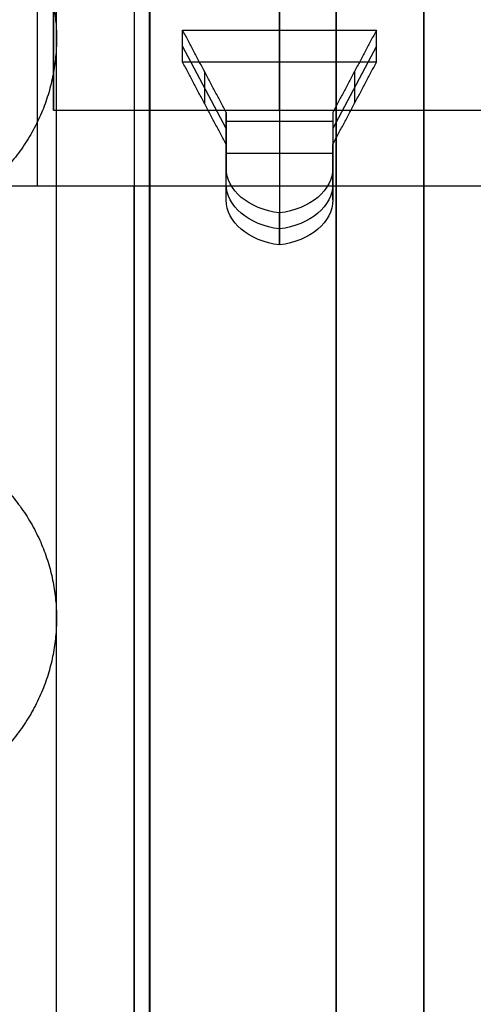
# Model space of a CAD drawing. Header units: millimetres. Extents: x 2083 to 2554, y -1671 to -6.
# Tile 17 of 256: x 2310.59 to 2317.62, y -66.38 to -51.15. Entities that reach past the tile are written whole.
import ezdxf

# ---------------------------------------------------------------- set-up
doc = ezdxf.new("R2010")
doc.units = ezdxf.units.MM
doc.header["$MEASUREMENT"] = 0
for name, color, linetype, true_color in [('Base', 7, 'Continuous', 0x000000), ('Cord', 7, 'Continuous', 0x000000), ('Default', 7, 'Continuous', 0x000000)]:
    doc.layers.add(name, color=color, linetype=linetype, true_color=true_color)

# ---------------------------------------------------------------- blocks, each defined once
blk = doc.blocks.new('PRT0007')
at = {"layer": 'Default'}
for p, q in [((5, 1.5, 9), (5, 0.825, 10.8)), ((4.65, 1.162, 9.9), (5.35, 1.162, 9.9)), ((4.65, 0.825, 11), (4.65, -0.825, 11)), ((4.65, 0.825, 11.408), (5.35, 0.825, 11.408)), ((5, 0.825, 10.8), (5, 0.825, 12.015)), ((5.35, 0.825, 11), (5.35, -0.825, 11)), ((0.35, 0, 9), (4.65, 0, 9)), ((4.65, 0, 9), (4.65, 0, 13)), ((5.35, 0, 9), (6.4, 0, 9)), ((5.35, 0, 9), (5.35, 0, 13)), ((6.4, 0, 9), (6.4, 0)), ((5.35, 0, 13), (4.65, 0, 13)), ((4.65, -0.825, 11.408), (5.35, -0.825, 11.408)), ((5, -0.825, 10.8), (5, -1.5, 9)), ((5, -0.825, 12.015), (5, -0.825, 10.8)), ((4.65, -1.163, 9.9), (5.35, -1.163, 9.9))]:
    blk.add_line(p, q, dxfattribs=at)
at = {"layer": 'Default', "extrusion": (1, 0, 0)}
for centre, start, end in [((-0.175, 12.015, 4.65), 360, 79.9213), ((-0.175, 12.015, 5), 0, 79.9213), ((0.175, 12.015, 4.65), 100.0787, 180), ((0.175, 12.015, 5), 100.0787, 180)]:
    blk.add_arc(centre, 1, start, end, dxfattribs=at)
at = {"layer": 'Default', "extrusion": (1, -1.04361e-15, -8.74472e-16)}
blk.add_arc((-0.175, 12.015, 5.35), 1, 360, 79.9213, dxfattribs=at)
at = {"layer": 'Default', "extrusion": (1, 1.88401e-16, -1.05997e-15)}
blk.add_arc((0.175, 12.015, 5.35), 1, 100.0787, 180, dxfattribs=at)
at = {"layer": 'Default'}
for points in [[(6.4, -3.5, 9), (6.4, 0, 9), (6.4, 3.5, 9)], [(5.35, 1.5, 9), (5, 1.5, 9), (4.65, 1.5, 9)], [(4.65, 1.5, 9), (4.65, 1.162, 9.9), (4.65, 0.825, 10.8)], [(4.65, -1.5, 9), (4.65, 0, 9), (4.65, 1.5, 9)], [(5.35, 0.825, 10.8), (5.35, 1.162, 9.9), (5.35, 1.5, 9)], [(5.35, 1.5, 9), (5.35, 0, 9), (5.35, -1.5, 9)], [(4.65, 0.825, 10.8), (5, 0.825, 10.8), (5.35, 0.825, 10.8)], [(4.65, 0.825, 10.8), (4.65, 0.825, 11.408), (4.65, 0.825, 12.015)], [(4.65, 0.825, 12.015), (5, 0.825, 12.015), (5.35, 0.825, 12.015)], [(5.35, 0.825, 12.015), (5.35, 0.825, 11.408), (5.35, 0.825, 10.8)], [(4.65, -0.825, 12.015), (4.65, -0.825, 11.408), (4.65, -0.825, 10.8)], [(4.65, -0.825, 10.8), (4.65, -1.163, 9.9), (4.65, -1.5, 9)], [(5.35, -0.825, 12.015), (5, -0.825, 12.015), (4.65, -0.825, 12.015)], [(4.65, -0.825, 10.8), (5, -0.825, 10.8), (5.35, -0.825, 10.8)], [(5.35, -0.825, 12.015), (5.35, -0.825, 11.408), (5.35, -0.825, 10.8)], [(5.35, -0.825, 10.8), (5.35, -1.163, 9.9), (5.35, -1.5, 9)], [(5.35, -1.5, 9), (5, -1.5, 9), (4.65, -1.5, 9)], [(-6.4, -3.5, 9), (0, -3.5, 9), (6.4, -3.5, 9)], [(6.4, -3.5, 9), (6.4, -3.5, 4.5), (6.4, -3.5)]]:
    blk.add_open_spline(points, degree=2, dxfattribs=at)
blk = doc.blocks.new('BASE1')
at = {"layer": 'Default'}
blk.add_line((2310.865, -47.594, 1672.246), (2310.865, -53.726, 1678.378), dxfattribs=at)
at = {"layer": 'Default', "extrusion": (1, -1.16007e-08, 2.29173e-13)}
blk.add_arc((-71.357, 1705.202, 2312.605), 51.592, 0, 180, dxfattribs=at)
at = {"layer": 'Default', "extrusion": (1, 0, 2.27374e-13)}
for centre, radius, start, end in [((-71.357, 1705.202, 2315.494), 50.856, 0, 180), ((-71.357, 1705.202, 2316.85), 50.216, 0, 180), ((-71.357, 1705.202, 2315.494), 50.856, 273.9747, 309.6461), ((-71.357, 1705.202, 2316.85), 50.216, 272.6901, 310.0256)]:
    blk.add_arc(centre, radius, start, end, dxfattribs=at)
at = {"layer": 'Default', "extrusion": (1, 1.53566e-06, 2.0645e-06)}
blk.add_arc((-71.361, 1705.198, 2312.608), 51.592, 274.3038, 310.2007, dxfattribs=at)
at = {"layer": 'Default', "extrusion": (1, 0, 0)}
for start, end in [(0, 179.9991), (276.8003, 303.3173)]:
    blk.add_arc((-71.357, 1705.202, 2312.365), 32.1, start, end, dxfattribs=at)
at = {"layer": 'Default'}
blk.add_open_spline([(2318.115, -53.726, 1678.378), (2312.365, -53.726, 1678.378), (2306.615, -53.726, 1678.378)], degree=2, dxfattribs=at)

msp = doc.modelspace()

# ---------------------------------------------------------------- linework, layer by layer
at = {"layer": 'Cord'}
for points in [[(2313.408, -68.19, 1659.179), (2312.858, -68.194, 1653.609), (2311.914, -68.597, 1641.497), (2310.861, -69.886, 1621.989), (2310.021, -71.724, 1599.813), (2309.126, -74.783, 1565.76), (2308.482, -78.93, 1518.794), (2308.179, -82.863, 1458.538), (2308.144, -84.166, 1405.717), (2308.146, -83.245, 1362.397), (2308.146, -80.829, 1318.658), (2308.146, -76.605, 1274.957), (2308.146, -71.234, 1231.3), (2308.146, -65.339, 1187.807), (2308.146, -57.387, 1133.608), (2308.146, -49.739, 1079.533), (2308.146, -44.486, 1036.397), (2308.146, -40.159, 994.207), (2308.146, -36.41, 943.425), (2308.146, -34.509, 894.456), (2308.146, -34.145, 858.212), (2308.146, -34.407, 834.029), (2308.146, -35.163, 812.332), (2308.146, -36.384, 793.452), (2308.146, -38.034, 777.715), (2308.146, -39.598, 768.298), (2308.146, -40.546, 764.152)], [(2316.393, -71.19, 1658.883), (2315.855, -71.193, 1653.427), (2314.922, -71.591, 1641.47), (2313.875, -72.871, 1622.085), (2313.037, -74.702, 1599.981), (2312.144, -77.757, 1565.977), (2311.499, -81.905, 1519.005), (2311.196, -85.843, 1458.673), (2311.161, -87.15, 1405.736), (2311.163, -86.227, 1362.28), (2311.163, -83.803, 1318.419), (2311.163, -79.57, 1274.631), (2311.163, -74.192, 1230.915), (2311.163, -68.292, 1187.383), (2311.163, -60.338, 1133.172), (2311.163, -52.696, 1079.135), (2311.163, -47.45, 1036.061), (2311.163, -43.132, 993.952), (2311.163, -39.389, 943.255), (2311.163, -37.491, 894.375), (2311.163, -37.128, 858.211), (2311.163, -37.389, 834.093), (2311.163, -38.143, 812.473), (2311.163, -39.358, 793.693), (2311.163, -40.995, 778.092), (2311.163, -42.535, 768.836), (2311.163, -43.452, 764.823)], [(2313.408, -74.19, 1659.179), (2312.872, -74.193, 1653.749), (2311.941, -74.589, 1641.821), (2310.895, -75.869, 1622.448), (2310.057, -77.701, 1600.338), (2309.162, -80.758, 1566.305), (2308.517, -84.911, 1519.268), (2308.213, -88.857, 1458.822), (2308.178, -90.168, 1405.756), (2308.18, -89.242, 1362.162), (2308.179, -86.811, 1318.179), (2308.18, -82.569, 1274.301), (2308.18, -77.184, 1230.526), (2308.18, -71.278, 1186.955), (2308.18, -63.322, 1132.732), (2308.18, -55.686, 1078.733), (2308.18, -50.448, 1035.722), (2308.18, -46.138, 993.693), (2308.18, -42.401, 943.084), (2308.18, -40.507, 894.293), (2308.18, -40.145, 858.209), (2308.18, -40.406, 834.158), (2308.18, -41.156, 812.617), (2308.18, -42.366, 793.936), (2308.18, -43.989, 778.473), (2308.18, -45.504, 769.381), (2308.18, -46.392, 765.502)]]:
    msp.add_open_spline(points, degree=3, knots=[0, 0, 0, 0, 16.576843, 36.182381, 58.520923, 83.27838, 138.763701, 200.071311, 264.709003, 297.582621, 330.456238, 396.471932, 429.53136, 462.590789, 528.252914, 593.915039, 626.304707, 658.428339, 720.897006, 778.777197, 805.158615, 829.386837, 851.127811, 870.051088, 885.834495, 898.176581, 898.176581, 898.176581, 898.176581], dxfattribs=at)
msp.add_open_spline([(2313.408, -71.19, 1659.179), (2308.163, -71.19, 1606.201), (2308.163, -108.027, 1373.914), (2308.163, -33.645, 1021.654), (2308.163, -35.048, 801.316), (2308.163, -43.469, 764.827)], degree=3, dxfattribs=at)
for points in [[(2305.163, -51.457, 1068.112), (2305.18, -54.432, 1067.731), (2308.18, -54.416, 1067.733), (2311.18, -54.399, 1067.735), (2311.163, -51.423, 1068.117), (2311.146, -48.448, 1068.498), (2308.146, -48.464, 1068.496), (2305.146, -48.481, 1068.494), (2305.163, -51.457, 1068.112)], [(2305.163, -60.427, 1133.158), (2305.18, -63.397, 1132.73), (2308.18, -63.38, 1132.733), (2311.18, -63.363, 1132.735), (2311.163, -60.394, 1133.163), (2311.146, -57.425, 1133.591), (2308.146, -57.441, 1133.588), (2305.146, -57.458, 1133.586), (2305.163, -60.427, 1133.158)]]:
    msp.add_rational_spline(points, [1, 0.707106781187, 1, 0.707106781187, 1, 0.707106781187, 1, 0.707106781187, 1], degree=2, knots=[0, 0, 0, 4.712389, 4.712389, 9.424778, 9.424778, 14.137167, 14.137167, 18.849556, 18.849556, 18.849556], dxfattribs=at)

# ---------------------------------------------------------------- block references
at = {"layer": 'Base'}
msp.add_blockref('BASE1', (0, 0), dxfattribs=at)
at = {"layer": 'Base', "extrusion": (0, -0.707107, 0.707107), "rotation": 270}
msp.add_blockref('PRT0007', (2314.615, 1155.303, 1214.217), dxfattribs=at)

doc.saveas('drawing.dxf')
